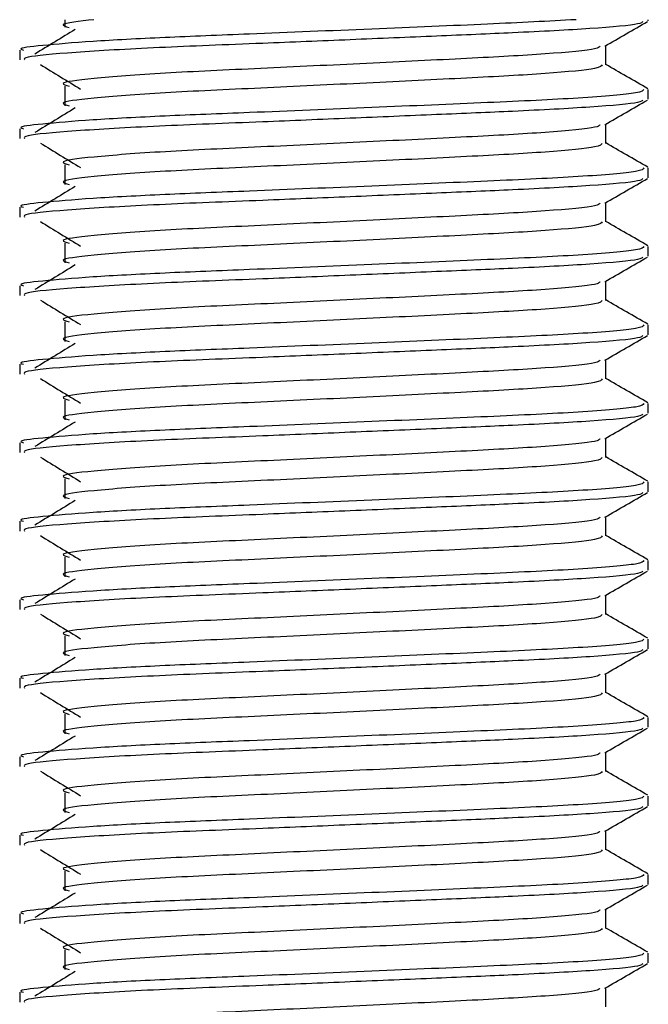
# Model space of a CAD drawing. Header units: millimetres. Extents: x 0 to 420, y 0 to 297.
# Tile 11 of 79: x 96.527 to 97.327, y 197.727 to 198.981. Entities that reach past the tile are written whole.
import ezdxf

# ---------------------------------------------------------------- set-up
doc = ezdxf.new("R2010")
doc.units = ezdxf.units.MM

msp = doc.modelspace()

# ---------------------------------------------------------------- linework, layer by layer
at = {"color": 7, "linetype": 'Continuous', "lineweight": 25}
for p, q in [((96.5841, 198.9807), (96.5841, 198.97097)), ((97.32652, 198.97935), (97.32652, 198.9807)), ((97.2724, 198.9232), (97.2724, 198.94758)), ((96.52652, 198.94185), (96.52652, 198.92937)), ((96.5841, 198.89597), (96.5841, 198.87097)), ((97.32652, 198.87935), (97.32652, 198.89184)), ((97.2724, 198.8232), (97.2724, 198.84758)), ((96.52652, 198.84185), (96.52652, 198.82937)), ((96.5841, 198.79597), (96.5841, 198.77097)), ((97.32652, 198.77935), (97.32652, 198.79184)), ((97.2724, 198.7232), (97.2724, 198.74758)), ((96.52652, 198.74185), (96.52652, 198.72937)), ((96.5841, 198.69597), (96.5841, 198.67097)), ((97.32652, 198.67935), (97.32652, 198.69184)), ((97.2724, 198.6232), (97.2724, 198.64758)), ((96.52652, 198.64185), (96.52652, 198.62937)), ((96.5841, 198.59597), (96.5841, 198.57097)), ((97.32652, 198.57935), (97.32652, 198.59184)), ((97.2724, 198.5232), (97.2724, 198.54758)), ((96.52652, 198.54185), (96.52652, 198.52937)), ((96.5841, 198.49597), (96.5841, 198.47097)), ((97.32652, 198.47935), (97.32652, 198.49184)), ((97.2724, 198.4232), (97.2724, 198.44758)), ((96.52652, 198.44185), (96.52652, 198.42937)), ((96.5841, 198.39597), (96.5841, 198.37097)), ((97.32652, 198.37935), (97.32652, 198.39184)), ((97.2724, 198.3232), (97.2724, 198.34758)), ((96.52652, 198.34185), (96.52652, 198.32937)), ((96.5841, 198.29597), (96.5841, 198.27097)), ((97.32652, 198.27935), (97.32652, 198.29184)), ((97.2724, 198.2232), (97.2724, 198.24758)), ((96.52652, 198.24185), (96.52652, 198.22937)), ((96.5841, 198.19597), (96.5841, 198.17097)), ((97.32652, 198.17935), (97.32652, 198.19184)), ((97.2724, 198.1232), (97.2724, 198.14758)), ((96.52652, 198.14185), (96.52652, 198.12937)), ((96.5841, 198.09597), (96.5841, 198.07097)), ((97.32652, 198.07935), (97.32652, 198.09184)), ((97.2724, 198.0232), (97.2724, 198.04758)), ((96.52652, 198.04185), (96.52652, 198.02937)), ((96.5841, 197.99597), (96.5841, 197.97097)), ((97.32652, 197.97935), (97.32652, 197.99184)), ((97.2724, 197.9232), (97.2724, 197.94758)), ((96.52652, 197.94185), (96.52652, 197.92937)), ((96.5841, 197.89597), (96.5841, 197.87097)), ((97.32652, 197.87935), (97.32652, 197.89184)), ((97.2724, 197.8232), (97.2724, 197.84758)), ((96.52652, 197.84185), (96.52652, 197.82937)), ((96.5841, 197.79597), (96.5841, 197.77097)), ((97.32652, 197.77935), (97.32652, 197.79184)), ((97.2724, 197.7232), (97.2724, 197.74758)), ((96.52652, 197.74185), (96.52652, 197.72937))]:
    msp.add_line(p, q, dxfattribs=at)
for points, knots in [([(97.23462, 198.9807), (97.19918, 198.97884), (97.12651, 198.97502), (96.97487, 198.9688), (96.82922, 198.96268), (96.70716, 198.95797), (96.61397, 198.95299), (96.55299, 198.94778), (96.52322, 198.94433), (96.52983, 198.9423), (96.53131, 198.94185)], [0, 0, 0, 0, 0.151156, 0.3099357, 0.4697338, 0.590512, 0.7155604, 0.8422678, 0.9647588, 1, 1, 1, 1]), ([(97.31959, 198.97826), (97.31871, 198.97728), (97.31618, 198.97447), (97.2585, 198.96928), (97.16587, 198.96432), (97.05757, 198.95979), (96.94753, 198.95511), (96.82419, 198.94999), (96.69746, 198.94517), (96.59185, 198.93899), (96.53172, 198.93355), (96.53222, 198.93053), (96.53242, 198.92937)], [0, 0, 0, 0, 0.0620432, 0.1786871, 0.2916937, 0.3803222, 0.4719992, 0.563227, 0.6805383, 0.8021418, 0.9236916, 1, 1, 1, 1]), ([(96.62082, 198.9807), (96.60237, 198.97861), (96.57333, 198.97533), (96.58512, 198.97208), (96.58942, 198.97089)], [0, 0, 0, 0, 0.6356051, 1, 1, 1, 1]), ([(97.27131, 198.94695), (97.28036, 198.95219), (97.29844, 198.96266), (97.31653, 198.97313), (97.32557, 198.97836)], [0, 0, 0, 0, 0.4999356, 1, 1, 1, 1]), ([(96.59702, 198.96824), (96.5885, 198.96302), (96.57145, 198.95259), (96.55444, 198.94215), (96.54594, 198.93693)], [0, 0, 0, 0, 0.49999, 1, 1, 1, 1]), ([(97.26506, 198.94686), (97.26416, 198.94579), (97.26153, 198.94271), (97.20147, 198.93696), (97.09895, 198.93137), (96.96866, 198.92503), (96.83085, 198.91841), (96.70443, 198.91271), (96.61464, 198.90569), (96.57419, 198.90037), (96.58538, 198.89708), (96.58944, 198.89589)], [0, 0, 0, 0, 0.0650447, 0.1881942, 0.3065674, 0.4281959, 0.5506053, 0.6742767, 0.803006, 0.9286727, 1, 1, 1, 1]), ([(96.55284, 198.92357), (96.56137, 198.91835), (96.57842, 198.90791), (96.59543, 198.89747), (96.60393, 198.89225)], [0, 0, 0, 0, 0.5000113, 1, 1, 1, 1]), ([(97.26773, 198.92313), (97.26687, 198.92165), (97.26483, 198.91816), (97.20196, 198.91196), (97.09882, 198.90637), (96.9687, 198.90003), (96.83084, 198.89341), (96.70443, 198.88771), (96.61464, 198.88069), (96.5742, 198.87537), (96.58538, 198.87208), (96.58942, 198.87089)], [0, 0, 0, 0, 0.0882627, 0.20837249, 0.3238239, 0.44245025, 0.56183831, 0.68245711, 0.80800904, 0.93057389, 1, 1, 1, 1]), ([(97.32577, 198.89283), (97.31672, 198.89807), (97.29893, 198.90836), (97.28114, 198.91866), (97.2724, 198.92372)], [0, 0, 0, 0, 0.5083681, 1, 1, 1, 1]), ([(97.32103, 198.89184), (97.32003, 198.89038), (97.31766, 198.8869), (97.24505, 198.88071), (97.12576, 198.87512), (96.97537, 198.86878), (96.82912, 198.86269), (96.70719, 198.85797), (96.61397, 198.85299), (96.553, 198.84778), (96.52322, 198.84433), (96.52983, 198.8423), (96.53131, 198.84185)], [0, 0, 0, 0, 0.09142, 0.216891, 0.337501, 0.4614241, 0.586142, 0.680406, 0.7780028, 0.8768944, 0.9724952, 1, 1, 1, 1]), ([(97.31959, 198.87826), (97.31871, 198.87728), (97.31618, 198.87447), (97.2585, 198.86928), (97.16587, 198.86432), (97.05757, 198.85979), (96.94753, 198.85511), (96.82419, 198.84999), (96.69746, 198.84517), (96.59185, 198.83899), (96.53172, 198.83355), (96.53222, 198.83053), (96.53242, 198.82937)], [0, 0, 0, 0, 0.0620432, 0.1786871, 0.2916937, 0.3803222, 0.4719992, 0.563227, 0.6805383, 0.8021418, 0.9236916, 1, 1, 1, 1]), ([(97.27131, 198.84695), (97.28036, 198.85219), (97.29844, 198.86266), (97.31653, 198.87313), (97.32557, 198.87836)], [0, 0, 0, 0, 0.4999356, 1, 1, 1, 1]), ([(96.59702, 198.86824), (96.5885, 198.86302), (96.57145, 198.85259), (96.55444, 198.84215), (96.54594, 198.83693)], [0, 0, 0, 0, 0.49999, 1, 1, 1, 1]), ([(97.26506, 198.84686), (97.26416, 198.84579), (97.26153, 198.84271), (97.20147, 198.83696), (97.09895, 198.83137), (96.96866, 198.82503), (96.83085, 198.81841), (96.70443, 198.81271), (96.61464, 198.80569), (96.57419, 198.80037), (96.58538, 198.79708), (96.58944, 198.79589)], [0, 0, 0, 0, 0.0650447, 0.1881942, 0.3065674, 0.4281959, 0.5506053, 0.6742767, 0.803006, 0.9286727, 1, 1, 1, 1]), ([(96.55284, 198.82357), (96.56137, 198.81835), (96.57842, 198.80791), (96.59543, 198.79747), (96.60393, 198.79225)], [0, 0, 0, 0, 0.5000113, 1, 1, 1, 1]), ([(97.26773, 198.82313), (97.26687, 198.82165), (97.26483, 198.81816), (97.20196, 198.81196), (97.09882, 198.80637), (96.9687, 198.80003), (96.83084, 198.79341), (96.70443, 198.78771), (96.61464, 198.78069), (96.5742, 198.77537), (96.58538, 198.77208), (96.58942, 198.77089)], [0, 0, 0, 0, 0.0882627, 0.2083725, 0.3238239, 0.4424502, 0.5618383, 0.6824571, 0.808009, 0.9305739, 1, 1, 1, 1]), ([(97.32577, 198.79283), (97.31672, 198.79807), (97.29893, 198.80836), (97.28114, 198.81866), (97.2724, 198.82372)], [0, 0, 0, 0, 0.5083681, 1, 1, 1, 1]), ([(97.32103, 198.79184), (97.32003, 198.79038), (97.31766, 198.7869), (97.24505, 198.78071), (97.12576, 198.77512), (96.97537, 198.76878), (96.82912, 198.76269), (96.70719, 198.75797), (96.61397, 198.75299), (96.553, 198.74778), (96.52322, 198.74433), (96.52983, 198.7423), (96.53131, 198.74185)], [0, 0, 0, 0, 0.09142, 0.216891, 0.337501, 0.4614241, 0.586142, 0.680406, 0.7780028, 0.8768944, 0.9724952, 1, 1, 1, 1]), ([(97.31959, 198.77826), (97.31871, 198.77728), (97.31618, 198.77447), (97.2585, 198.76928), (97.16587, 198.76432), (97.05757, 198.75979), (96.94753, 198.75511), (96.82419, 198.74999), (96.69746, 198.74517), (96.59185, 198.73899), (96.53172, 198.73355), (96.53222, 198.73053), (96.53242, 198.72937)], [0, 0, 0, 0, 0.0620432, 0.1786871, 0.2916937, 0.3803222, 0.4719992, 0.563227, 0.6805383, 0.8021418, 0.9236916, 1, 1, 1, 1]), ([(97.27131, 198.74695), (97.28036, 198.75219), (97.29844, 198.76266), (97.31653, 198.77313), (97.32557, 198.77836)], [0, 0, 0, 0, 0.4999356, 1, 1, 1, 1]), ([(96.59702, 198.76824), (96.5885, 198.76302), (96.57145, 198.75259), (96.55444, 198.74215), (96.54594, 198.73693)], [0, 0, 0, 0, 0.49999, 1, 1, 1, 1]), ([(97.26506, 198.74686), (97.26416, 198.74579), (97.26153, 198.74271), (97.20147, 198.73696), (97.09895, 198.73137), (96.96866, 198.72503), (96.83085, 198.71841), (96.70443, 198.71271), (96.61464, 198.70569), (96.57419, 198.70037), (96.58538, 198.69708), (96.58944, 198.69589)], [0, 0, 0, 0, 0.0650447, 0.1881942, 0.3065674, 0.4281959, 0.5506053, 0.6742767, 0.803006, 0.9286727, 1, 1, 1, 1]), ([(96.55284, 198.72357), (96.56137, 198.71835), (96.57842, 198.70791), (96.59543, 198.69747), (96.60393, 198.69225)], [0, 0, 0, 0, 0.50001135, 1, 1, 1, 1]), ([(97.26773, 198.72313), (97.26687, 198.72165), (97.26483, 198.71816), (97.20196, 198.71196), (97.09882, 198.70637), (96.9687, 198.70003), (96.83084, 198.69341), (96.70443, 198.68771), (96.61464, 198.68069), (96.5742, 198.67537), (96.58538, 198.67208), (96.58942, 198.67089)], [0, 0, 0, 0, 0.0882627, 0.2083725, 0.3238239, 0.4424502, 0.5618383, 0.6824571, 0.808009, 0.9305739, 1, 1, 1, 1]), ([(97.32577, 198.69283), (97.31672, 198.69807), (97.29893, 198.70836), (97.28114, 198.71866), (97.2724, 198.72372)], [0, 0, 0, 0, 0.5083681, 1, 1, 1, 1]), ([(97.32103, 198.69184), (97.32003, 198.69038), (97.31766, 198.6869), (97.24505, 198.68071), (97.12576, 198.67512), (96.97537, 198.66878), (96.82912, 198.66269), (96.70719, 198.65797), (96.61397, 198.65299), (96.553, 198.64778), (96.52322, 198.64433), (96.52983, 198.6423), (96.53131, 198.64185)], [0, 0, 0, 0, 0.09141999, 0.21689098, 0.33750096, 0.46142407, 0.58614199, 0.68040603, 0.7780028, 0.87689441, 0.97249523, 1, 1, 1, 1]), ([(97.31959, 198.67826), (97.31871, 198.67728), (97.31618, 198.67447), (97.2585, 198.66928), (97.16587, 198.66432), (97.05757, 198.65979), (96.94753, 198.65511), (96.82419, 198.64999), (96.69746, 198.64517), (96.59185, 198.63899), (96.53172, 198.63355), (96.53222, 198.63053), (96.53242, 198.62937)], [0, 0, 0, 0, 0.0620432, 0.1786871, 0.2916937, 0.3803222, 0.4719992, 0.563227, 0.6805383, 0.8021418, 0.9236916, 1, 1, 1, 1]), ([(97.27131, 198.64695), (97.28036, 198.65219), (97.29844, 198.66266), (97.31653, 198.67313), (97.32557, 198.67836)], [0, 0, 0, 0, 0.4999356, 1, 1, 1, 1]), ([(96.59702, 198.66824), (96.5885, 198.66302), (96.57145, 198.65259), (96.55444, 198.64215), (96.54594, 198.63693)], [0, 0, 0, 0, 0.49999, 1, 1, 1, 1]), ([(97.26506, 198.64686), (97.26416, 198.64579), (97.26153, 198.64271), (97.20147, 198.63696), (97.09895, 198.63137), (96.96866, 198.62503), (96.83085, 198.61841), (96.70443, 198.61271), (96.61464, 198.60569), (96.57419, 198.60037), (96.58538, 198.59708), (96.58944, 198.59589)], [0, 0, 0, 0, 0.0650447, 0.1881942, 0.3065674, 0.4281959, 0.5506053, 0.6742767, 0.803006, 0.9286727, 1, 1, 1, 1]), ([(96.55284, 198.62357), (96.56137, 198.61835), (96.57842, 198.60791), (96.59543, 198.59747), (96.60393, 198.59225)], [0, 0, 0, 0, 0.5000113, 1, 1, 1, 1]), ([(97.26773, 198.62313), (97.26687, 198.62165), (97.26483, 198.61816), (97.20196, 198.61196), (97.09882, 198.60637), (96.9687, 198.60003), (96.83084, 198.59341), (96.70443, 198.58771), (96.61464, 198.58069), (96.5742, 198.57537), (96.58538, 198.57208), (96.58942, 198.57089)], [0, 0, 0, 0, 0.0882627, 0.2083725, 0.3238239, 0.4424502, 0.5618383, 0.6824571, 0.808009, 0.9305739, 1, 1, 1, 1]), ([(97.32577, 198.59283), (97.31672, 198.59807), (97.29893, 198.60836), (97.28114, 198.61866), (97.2724, 198.62372)], [0, 0, 0, 0, 0.5083681, 1, 1, 1, 1]), ([(97.32103, 198.59184), (97.32003, 198.59038), (97.31766, 198.5869), (97.24505, 198.58071), (97.12576, 198.57512), (96.97537, 198.56878), (96.82912, 198.56269), (96.70719, 198.55797), (96.61397, 198.55299), (96.553, 198.54778), (96.52322, 198.54433), (96.52983, 198.5423), (96.53131, 198.54185)], [0, 0, 0, 0, 0.09142, 0.216891, 0.337501, 0.4614241, 0.586142, 0.680406, 0.7780028, 0.8768944, 0.9724952, 1, 1, 1, 1]), ([(97.31959, 198.57826), (97.31871, 198.57728), (97.31618, 198.57447), (97.2585, 198.56928), (97.16587, 198.56432), (97.05757, 198.55979), (96.94753, 198.55511), (96.82419, 198.54999), (96.69746, 198.54517), (96.59185, 198.53899), (96.53172, 198.53355), (96.53222, 198.53053), (96.53242, 198.52937)], [0, 0, 0, 0, 0.0620432, 0.1786871, 0.2916937, 0.3803222, 0.4719992, 0.563227, 0.6805383, 0.8021418, 0.9236916, 1, 1, 1, 1]), ([(97.27131, 198.54695), (97.28036, 198.55219), (97.29844, 198.56266), (97.31653, 198.57313), (97.32557, 198.57836)], [0, 0, 0, 0, 0.49993563, 1, 1, 1, 1]), ([(96.59702, 198.56824), (96.5885, 198.56302), (96.57145, 198.55259), (96.55444, 198.54215), (96.54594, 198.53693)], [0, 0, 0, 0, 0.49999, 1, 1, 1, 1]), ([(97.26506, 198.54686), (97.26416, 198.54579), (97.26153, 198.54271), (97.20147, 198.53696), (97.09895, 198.53137), (96.96866, 198.52503), (96.83085, 198.51841), (96.70443, 198.51271), (96.61464, 198.50569), (96.57419, 198.50037), (96.58538, 198.49708), (96.58944, 198.49589)], [0, 0, 0, 0, 0.0650447, 0.1881942, 0.3065674, 0.4281959, 0.5506053, 0.6742767, 0.803006, 0.9286727, 1, 1, 1, 1]), ([(96.55284, 198.52357), (96.56137, 198.51835), (96.57842, 198.50791), (96.59543, 198.49747), (96.60393, 198.49225)], [0, 0, 0, 0, 0.5000113, 1, 1, 1, 1]), ([(97.26773, 198.52313), (97.26687, 198.52165), (97.26483, 198.51816), (97.20196, 198.51196), (97.09882, 198.50637), (96.9687, 198.50003), (96.83084, 198.49341), (96.70443, 198.48771), (96.61464, 198.48069), (96.5742, 198.47537), (96.58538, 198.47208), (96.58942, 198.47089)], [0, 0, 0, 0, 0.0882627, 0.2083725, 0.3238239, 0.4424502, 0.5618383, 0.6824571, 0.808009, 0.9305739, 1, 1, 1, 1]), ([(97.32577, 198.49283), (97.31672, 198.49807), (97.29893, 198.50836), (97.28114, 198.51866), (97.2724, 198.52372)], [0, 0, 0, 0, 0.5083681, 1, 1, 1, 1]), ([(97.32103, 198.49184), (97.32003, 198.49038), (97.31766, 198.4869), (97.24505, 198.48071), (97.12576, 198.47512), (96.97537, 198.46878), (96.82912, 198.46269), (96.70719, 198.45797), (96.61397, 198.45299), (96.553, 198.44778), (96.52322, 198.44433), (96.52983, 198.4423), (96.53131, 198.44185)], [0, 0, 0, 0, 0.09141999, 0.21689098, 0.33750096, 0.46142407, 0.58614199, 0.68040603, 0.7780028, 0.87689441, 0.97249523, 1, 1, 1, 1]), ([(97.31959, 198.47826), (97.31871, 198.47728), (97.31618, 198.47447), (97.2585, 198.46928), (97.16587, 198.46432), (97.05757, 198.45979), (96.94753, 198.45511), (96.82419, 198.44999), (96.69746, 198.44517), (96.59185, 198.43899), (96.53172, 198.43355), (96.53222, 198.43053), (96.53242, 198.42937)], [0, 0, 0, 0, 0.0620432, 0.1786871, 0.2916937, 0.3803222, 0.4719992, 0.563227, 0.6805383, 0.8021418, 0.9236916, 1, 1, 1, 1]), ([(97.27131, 198.44695), (97.28036, 198.45219), (97.29844, 198.46266), (97.31653, 198.47313), (97.32557, 198.47836)], [0, 0, 0, 0, 0.4999356, 1, 1, 1, 1]), ([(96.59702, 198.46824), (96.5885, 198.46302), (96.57145, 198.45259), (96.55444, 198.44215), (96.54594, 198.43693)], [0, 0, 0, 0, 0.49999, 1, 1, 1, 1]), ([(97.26506, 198.44686), (97.26416, 198.44579), (97.26153, 198.44271), (97.20147, 198.43696), (97.09895, 198.43137), (96.96866, 198.42503), (96.83085, 198.41841), (96.70443, 198.41271), (96.61464, 198.40569), (96.57419, 198.40037), (96.58538, 198.39708), (96.58944, 198.39589)], [0, 0, 0, 0, 0.0650447, 0.1881942, 0.3065674, 0.4281959, 0.5506053, 0.6742767, 0.803006, 0.9286727, 1, 1, 1, 1]), ([(96.55284, 198.42357), (96.56137, 198.41835), (96.57842, 198.40791), (96.59543, 198.39747), (96.60393, 198.39225)], [0, 0, 0, 0, 0.50001135, 1, 1, 1, 1]), ([(97.26773, 198.42313), (97.26687, 198.42165), (97.26483, 198.41816), (97.20196, 198.41196), (97.09882, 198.40637), (96.9687, 198.40003), (96.83084, 198.39341), (96.70443, 198.38771), (96.61464, 198.38069), (96.5742, 198.37537), (96.58538, 198.37208), (96.58942, 198.37089)], [0, 0, 0, 0, 0.0882627, 0.20837249, 0.3238239, 0.44245025, 0.56183831, 0.68245711, 0.80800904, 0.93057389, 1, 1, 1, 1]), ([(97.32577, 198.39283), (97.31672, 198.39807), (97.29893, 198.40836), (97.28114, 198.41866), (97.2724, 198.42372)], [0, 0, 0, 0, 0.5083681, 1, 1, 1, 1]), ([(97.32103, 198.39184), (97.32003, 198.39038), (97.31766, 198.3869), (97.24505, 198.38071), (97.12576, 198.37512), (96.97537, 198.36878), (96.82912, 198.36269), (96.70719, 198.35797), (96.61397, 198.35299), (96.553, 198.34778), (96.52322, 198.34433), (96.52983, 198.3423), (96.53131, 198.34185)], [0, 0, 0, 0, 0.09141999, 0.21689098, 0.33750096, 0.46142407, 0.58614199, 0.68040603, 0.7780028, 0.87689441, 0.97249523, 1, 1, 1, 1]), ([(97.31959, 198.37826), (97.31871, 198.37728), (97.31618, 198.37447), (97.2585, 198.36928), (97.16587, 198.36432), (97.05757, 198.35979), (96.94753, 198.35511), (96.82419, 198.34999), (96.69746, 198.34517), (96.59185, 198.33899), (96.53172, 198.33355), (96.53222, 198.33053), (96.53242, 198.32937)], [0, 0, 0, 0, 0.0620432, 0.1786871, 0.2916937, 0.3803222, 0.4719992, 0.563227, 0.6805383, 0.8021418, 0.9236916, 1, 1, 1, 1]), ([(97.27131, 198.34695), (97.28036, 198.35219), (97.29844, 198.36266), (97.31653, 198.37313), (97.32557, 198.37836)], [0, 0, 0, 0, 0.49993563, 1, 1, 1, 1]), ([(96.59702, 198.36824), (96.5885, 198.36302), (96.57145, 198.35259), (96.55444, 198.34215), (96.54594, 198.33693)], [0, 0, 0, 0, 0.49998997, 1, 1, 1, 1]), ([(97.26506, 198.34686), (97.26416, 198.34579), (97.26153, 198.34271), (97.20147, 198.33696), (97.09895, 198.33137), (96.96866, 198.32503), (96.83085, 198.31841), (96.70443, 198.31271), (96.61464, 198.30569), (96.57419, 198.30037), (96.58538, 198.29708), (96.58944, 198.29589)], [0, 0, 0, 0, 0.0650447, 0.1881942, 0.3065674, 0.4281959, 0.5506053, 0.6742767, 0.803006, 0.9286727, 1, 1, 1, 1]), ([(96.55284, 198.32357), (96.56137, 198.31835), (96.57842, 198.30791), (96.59543, 198.29747), (96.60393, 198.29225)], [0, 0, 0, 0, 0.5000113, 1, 1, 1, 1]), ([(97.26773, 198.32313), (97.26687, 198.32165), (97.26483, 198.31816), (97.20196, 198.31196), (97.09882, 198.30637), (96.9687, 198.30003), (96.83084, 198.29341), (96.70443, 198.28771), (96.61464, 198.28069), (96.5742, 198.27537), (96.58538, 198.27208), (96.58942, 198.27089)], [0, 0, 0, 0, 0.0882627, 0.2083725, 0.3238239, 0.4424502, 0.5618383, 0.6824571, 0.808009, 0.9305739, 1, 1, 1, 1]), ([(97.32577, 198.29283), (97.31672, 198.29807), (97.29893, 198.30836), (97.28114, 198.31866), (97.2724, 198.32372)], [0, 0, 0, 0, 0.5083681, 1, 1, 1, 1]), ([(97.32103, 198.29184), (97.32003, 198.29038), (97.31766, 198.2869), (97.24505, 198.28071), (97.12576, 198.27512), (96.97537, 198.26878), (96.82912, 198.26269), (96.70719, 198.25797), (96.61397, 198.25299), (96.553, 198.24778), (96.52322, 198.24433), (96.52983, 198.2423), (96.53131, 198.24185)], [0, 0, 0, 0, 0.09141999, 0.21689098, 0.33750096, 0.46142407, 0.58614199, 0.68040603, 0.7780028, 0.87689441, 0.97249523, 1, 1, 1, 1]), ([(97.31959, 198.27826), (97.31871, 198.27728), (97.31618, 198.27447), (97.2585, 198.26928), (97.16587, 198.26432), (97.05757, 198.25979), (96.94753, 198.25511), (96.82419, 198.24999), (96.69746, 198.24517), (96.59185, 198.23899), (96.53172, 198.23355), (96.53222, 198.23053), (96.53242, 198.22937)], [0, 0, 0, 0, 0.0620432, 0.1786871, 0.2916937, 0.3803222, 0.4719992, 0.563227, 0.6805383, 0.8021418, 0.9236916, 1, 1, 1, 1]), ([(97.27131, 198.24695), (97.28036, 198.25219), (97.29844, 198.26266), (97.31653, 198.27313), (97.32557, 198.27836)], [0, 0, 0, 0, 0.4999356, 1, 1, 1, 1]), ([(96.59702, 198.26824), (96.5885, 198.26302), (96.57145, 198.25259), (96.55444, 198.24215), (96.54594, 198.23693)], [0, 0, 0, 0, 0.49999, 1, 1, 1, 1]), ([(97.26506, 198.24686), (97.26416, 198.24579), (97.26153, 198.24271), (97.20147, 198.23696), (97.09895, 198.23137), (96.96866, 198.22503), (96.83085, 198.21841), (96.70443, 198.21271), (96.61464, 198.20569), (96.57419, 198.20037), (96.58538, 198.19708), (96.58944, 198.19589)], [0, 0, 0, 0, 0.0650447, 0.1881942, 0.3065674, 0.4281959, 0.5506053, 0.6742767, 0.803006, 0.9286727, 1, 1, 1, 1]), ([(96.55284, 198.22357), (96.56137, 198.21835), (96.57842, 198.20791), (96.59543, 198.19747), (96.60393, 198.19225)], [0, 0, 0, 0, 0.5000113, 1, 1, 1, 1]), ([(97.26773, 198.22313), (97.26687, 198.22165), (97.26483, 198.21816), (97.20196, 198.21196), (97.09882, 198.20637), (96.9687, 198.20003), (96.83084, 198.19341), (96.70443, 198.18771), (96.61464, 198.18069), (96.5742, 198.17537), (96.58538, 198.17208), (96.58942, 198.17089)], [0, 0, 0, 0, 0.0882627, 0.20837249, 0.3238239, 0.44245025, 0.56183831, 0.68245711, 0.80800904, 0.93057389, 1, 1, 1, 1]), ([(97.32577, 198.19283), (97.31672, 198.19807), (97.29893, 198.20836), (97.28114, 198.21866), (97.2724, 198.22372)], [0, 0, 0, 0, 0.5083681, 1, 1, 1, 1]), ([(97.32103, 198.19184), (97.32003, 198.19038), (97.31766, 198.1869), (97.24505, 198.18071), (97.12576, 198.17512), (96.97537, 198.16878), (96.82912, 198.16269), (96.70719, 198.15797), (96.61397, 198.15299), (96.553, 198.14778), (96.52322, 198.14433), (96.52983, 198.1423), (96.53131, 198.14185)], [0, 0, 0, 0, 0.09142, 0.216891, 0.337501, 0.4614241, 0.586142, 0.680406, 0.7780028, 0.8768944, 0.9724952, 1, 1, 1, 1]), ([(97.31959, 198.17826), (97.31871, 198.17728), (97.31618, 198.17447), (97.2585, 198.16928), (97.16587, 198.16432), (97.05757, 198.15979), (96.94753, 198.15511), (96.82419, 198.14999), (96.69746, 198.14517), (96.59185, 198.13899), (96.53172, 198.13355), (96.53222, 198.13053), (96.53242, 198.12937)], [0, 0, 0, 0, 0.0620432, 0.1786871, 0.2916937, 0.3803222, 0.4719992, 0.563227, 0.6805383, 0.8021418, 0.9236916, 1, 1, 1, 1]), ([(97.27131, 198.14695), (97.28036, 198.15219), (97.29844, 198.16266), (97.31653, 198.17313), (97.32557, 198.17836)], [0, 0, 0, 0, 0.4999356, 1, 1, 1, 1]), ([(96.59702, 198.16824), (96.5885, 198.16302), (96.57145, 198.15259), (96.55444, 198.14215), (96.54594, 198.13693)], [0, 0, 0, 0, 0.49999, 1, 1, 1, 1]), ([(97.26506, 198.14686), (97.26416, 198.14579), (97.26153, 198.14271), (97.20147, 198.13696), (97.09895, 198.13137), (96.96866, 198.12503), (96.83085, 198.11841), (96.70443, 198.11271), (96.61464, 198.10569), (96.57419, 198.10037), (96.58538, 198.09708), (96.58944, 198.09589)], [0, 0, 0, 0, 0.0650447, 0.18819417, 0.30656738, 0.42819586, 0.55060535, 0.6742767, 0.80300604, 0.92867271, 1, 1, 1, 1]), ([(96.55284, 198.12357), (96.56137, 198.11835), (96.57842, 198.10791), (96.59543, 198.09747), (96.60393, 198.09225)], [0, 0, 0, 0, 0.5000113, 1, 1, 1, 1]), ([(97.26773, 198.12313), (97.26687, 198.12165), (97.26483, 198.11816), (97.20196, 198.11196), (97.09882, 198.10637), (96.9687, 198.10003), (96.83084, 198.09341), (96.70443, 198.08771), (96.61464, 198.08069), (96.5742, 198.07537), (96.58538, 198.07208), (96.58942, 198.07089)], [0, 0, 0, 0, 0.0882627, 0.2083725, 0.3238239, 0.4424502, 0.5618383, 0.6824571, 0.808009, 0.9305739, 1, 1, 1, 1]), ([(97.32577, 198.09283), (97.31672, 198.09807), (97.29893, 198.10836), (97.28114, 198.11866), (97.2724, 198.12372)], [0, 0, 0, 0, 0.5083681, 1, 1, 1, 1]), ([(97.32103, 198.09184), (97.32003, 198.09038), (97.31766, 198.0869), (97.24505, 198.08071), (97.12576, 198.07512), (96.97537, 198.06878), (96.82912, 198.06269), (96.70719, 198.05797), (96.61397, 198.05299), (96.553, 198.04778), (96.52322, 198.04433), (96.52983, 198.0423), (96.53131, 198.04185)], [0, 0, 0, 0, 0.09142, 0.216891, 0.337501, 0.4614241, 0.586142, 0.680406, 0.7780028, 0.8768944, 0.9724952, 1, 1, 1, 1]), ([(97.31959, 198.07826), (97.31871, 198.07728), (97.31618, 198.07447), (97.2585, 198.06928), (97.16587, 198.06432), (97.05757, 198.05979), (96.94753, 198.05511), (96.82419, 198.04999), (96.69746, 198.04517), (96.59185, 198.03899), (96.53172, 198.03355), (96.53222, 198.03053), (96.53242, 198.02937)], [0, 0, 0, 0, 0.0620432, 0.1786871, 0.2916937, 0.3803222, 0.4719992, 0.563227, 0.6805383, 0.8021418, 0.9236916, 1, 1, 1, 1]), ([(97.27131, 198.04695), (97.28036, 198.05219), (97.29844, 198.06266), (97.31653, 198.07313), (97.32557, 198.07836)], [0, 0, 0, 0, 0.4999356, 1, 1, 1, 1]), ([(96.59702, 198.06824), (96.5885, 198.06302), (96.57145, 198.05259), (96.55444, 198.04215), (96.54594, 198.03693)], [0, 0, 0, 0, 0.49999, 1, 1, 1, 1]), ([(97.26506, 198.04686), (97.26416, 198.04579), (97.26153, 198.04271), (97.20147, 198.03696), (97.09895, 198.03137), (96.96866, 198.02503), (96.83085, 198.01841), (96.70443, 198.01271), (96.61464, 198.00569), (96.57419, 198.00037), (96.58538, 197.99708), (96.58944, 197.99589)], [0, 0, 0, 0, 0.0650447, 0.18819417, 0.30656738, 0.42819586, 0.55060535, 0.6742767, 0.80300604, 0.92867271, 1, 1, 1, 1]), ([(96.55284, 198.02357), (96.56137, 198.01835), (96.57842, 198.00791), (96.59543, 197.99747), (96.60393, 197.99225)], [0, 0, 0, 0, 0.5000113, 1, 1, 1, 1]), ([(97.26773, 198.02313), (97.26687, 198.02165), (97.26483, 198.01816), (97.20196, 198.01196), (97.09882, 198.00637), (96.9687, 198.00003), (96.83084, 197.99341), (96.70443, 197.98771), (96.61464, 197.98069), (96.5742, 197.97537), (96.58538, 197.97208), (96.58942, 197.97089)], [0, 0, 0, 0, 0.0882627, 0.2083725, 0.3238239, 0.4424502, 0.5618383, 0.6824571, 0.808009, 0.9305739, 1, 1, 1, 1]), ([(97.32577, 197.99283), (97.31672, 197.99807), (97.29893, 198.00836), (97.28114, 198.01866), (97.2724, 198.02372)], [0, 0, 0, 0, 0.5083681, 1, 1, 1, 1]), ([(97.32103, 197.99184), (97.32003, 197.99038), (97.31766, 197.9869), (97.24505, 197.98071), (97.12576, 197.97512), (96.97537, 197.96878), (96.82912, 197.96269), (96.70719, 197.95797), (96.61397, 197.95299), (96.553, 197.94778), (96.52322, 197.94433), (96.52983, 197.9423), (96.53131, 197.94185)], [0, 0, 0, 0, 0.09142, 0.216891, 0.337501, 0.4614241, 0.586142, 0.680406, 0.7780028, 0.8768944, 0.9724952, 1, 1, 1, 1]), ([(97.31959, 197.97826), (97.31871, 197.97728), (97.31618, 197.97447), (97.2585, 197.96928), (97.16587, 197.96432), (97.05757, 197.95979), (96.94753, 197.95511), (96.82419, 197.94999), (96.69746, 197.94517), (96.59185, 197.93899), (96.53172, 197.93355), (96.53222, 197.93053), (96.53242, 197.92937)], [0, 0, 0, 0, 0.0620432, 0.1786871, 0.2916937, 0.3803222, 0.4719992, 0.563227, 0.6805383, 0.8021418, 0.9236916, 1, 1, 1, 1]), ([(97.27131, 197.94695), (97.28036, 197.95219), (97.29844, 197.96266), (97.31653, 197.97313), (97.32557, 197.97836)], [0, 0, 0, 0, 0.4999356, 1, 1, 1, 1]), ([(96.59702, 197.96824), (96.5885, 197.96302), (96.57145, 197.95259), (96.55444, 197.94215), (96.54594, 197.93693)], [0, 0, 0, 0, 0.49999, 1, 1, 1, 1]), ([(97.26506, 197.94686), (97.26416, 197.94579), (97.26153, 197.94271), (97.20147, 197.93696), (97.09895, 197.93137), (96.96866, 197.92503), (96.83085, 197.91841), (96.70443, 197.91271), (96.61464, 197.90569), (96.57419, 197.90037), (96.58538, 197.89708), (96.58944, 197.89589)], [0, 0, 0, 0, 0.0650447, 0.18819417, 0.30656738, 0.42819586, 0.55060535, 0.6742767, 0.80300604, 0.92867271, 1, 1, 1, 1]), ([(96.55284, 197.92357), (96.56137, 197.91835), (96.57842, 197.90791), (96.59543, 197.89747), (96.60393, 197.89225)], [0, 0, 0, 0, 0.5000113, 1, 1, 1, 1]), ([(97.26773, 197.92313), (97.26687, 197.92165), (97.26483, 197.91816), (97.20196, 197.91196), (97.09882, 197.90637), (96.9687, 197.90003), (96.83084, 197.89341), (96.70443, 197.88771), (96.61464, 197.88069), (96.5742, 197.87537), (96.58538, 197.87208), (96.58942, 197.87089)], [0, 0, 0, 0, 0.0882627, 0.2083725, 0.3238239, 0.4424502, 0.5618383, 0.6824571, 0.808009, 0.9305739, 1, 1, 1, 1]), ([(97.32577, 197.89283), (97.31672, 197.89807), (97.29893, 197.90836), (97.28114, 197.91866), (97.2724, 197.92372)], [0, 0, 0, 0, 0.5083681, 1, 1, 1, 1]), ([(97.32103, 197.89184), (97.32003, 197.89038), (97.31766, 197.8869), (97.24505, 197.88071), (97.12576, 197.87512), (96.97537, 197.86878), (96.82912, 197.86269), (96.70719, 197.85797), (96.61397, 197.85299), (96.553, 197.84778), (96.52322, 197.84433), (96.52983, 197.8423), (96.53131, 197.84185)], [0, 0, 0, 0, 0.09142, 0.216891, 0.337501, 0.4614241, 0.586142, 0.680406, 0.7780028, 0.8768944, 0.9724952, 1, 1, 1, 1]), ([(97.31959, 197.87826), (97.31871, 197.87728), (97.31618, 197.87447), (97.2585, 197.86928), (97.16587, 197.86432), (97.05757, 197.85979), (96.94753, 197.85511), (96.82419, 197.84999), (96.69746, 197.84517), (96.59185, 197.83899), (96.53172, 197.83355), (96.53222, 197.83053), (96.53242, 197.82937)], [0, 0, 0, 0, 0.0620432, 0.1786871, 0.2916937, 0.3803222, 0.4719992, 0.563227, 0.6805383, 0.8021418, 0.9236916, 1, 1, 1, 1]), ([(97.27131, 197.84695), (97.28036, 197.85219), (97.29844, 197.86266), (97.31653, 197.87313), (97.32557, 197.87836)], [0, 0, 0, 0, 0.4999356, 1, 1, 1, 1]), ([(96.59702, 197.86824), (96.5885, 197.86302), (96.57145, 197.85259), (96.55444, 197.84215), (96.54594, 197.83693)], [0, 0, 0, 0, 0.49999, 1, 1, 1, 1]), ([(97.26506, 197.84686), (97.26416, 197.84579), (97.26153, 197.84271), (97.20147, 197.83696), (97.09895, 197.83137), (96.96866, 197.82503), (96.83085, 197.81841), (96.70443, 197.81271), (96.61464, 197.80569), (96.57419, 197.80037), (96.58538, 197.79708), (96.58944, 197.79589)], [0, 0, 0, 0, 0.0650447, 0.18819417, 0.30656738, 0.42819586, 0.55060535, 0.6742767, 0.80300604, 0.92867271, 1, 1, 1, 1]), ([(96.55284, 197.82357), (96.56137, 197.81835), (96.57842, 197.80791), (96.59543, 197.79747), (96.60393, 197.79225)], [0, 0, 0, 0, 0.5000113, 1, 1, 1, 1]), ([(97.26773, 197.82313), (97.26687, 197.82165), (97.26483, 197.81816), (97.20196, 197.81196), (97.09882, 197.80637), (96.9687, 197.80003), (96.83084, 197.79341), (96.70443, 197.78771), (96.61464, 197.78069), (96.5742, 197.77537), (96.58538, 197.77208), (96.58942, 197.77089)], [0, 0, 0, 0, 0.0882627, 0.2083725, 0.3238239, 0.4424502, 0.5618383, 0.6824571, 0.808009, 0.9305739, 1, 1, 1, 1]), ([(97.32577, 197.79283), (97.31672, 197.79807), (97.29893, 197.80836), (97.28114, 197.81866), (97.2724, 197.82372)], [0, 0, 0, 0, 0.5083681, 1, 1, 1, 1]), ([(97.32103, 197.79184), (97.32003, 197.79038), (97.31766, 197.7869), (97.24505, 197.78071), (97.12576, 197.77512), (96.97537, 197.76878), (96.82912, 197.76269), (96.70719, 197.75797), (96.61397, 197.75299), (96.553, 197.74778), (96.52322, 197.74433), (96.52983, 197.7423), (96.53131, 197.74185)], [0, 0, 0, 0, 0.09142, 0.216891, 0.337501, 0.4614241, 0.586142, 0.680406, 0.7780028, 0.8768944, 0.9724952, 1, 1, 1, 1]), ([(97.31959, 197.77826), (97.31871, 197.77728), (97.31618, 197.77447), (97.2585, 197.76928), (97.16587, 197.76432), (97.05757, 197.75979), (96.94753, 197.75511), (96.82419, 197.74999), (96.69746, 197.74517), (96.59185, 197.73899), (96.53172, 197.73355), (96.53222, 197.73053), (96.53242, 197.72937)], [0, 0, 0, 0, 0.0620432, 0.1786871, 0.2916937, 0.3803222, 0.4719992, 0.563227, 0.6805383, 0.8021418, 0.9236916, 1, 1, 1, 1]), ([(97.27131, 197.74695), (97.28036, 197.75219), (97.29844, 197.76266), (97.31653, 197.77313), (97.32557, 197.77836)], [0, 0, 0, 0, 0.4999356, 1, 1, 1, 1]), ([(96.59702, 197.76824), (96.5885, 197.76302), (96.57145, 197.75259), (96.55444, 197.74215), (96.54594, 197.73693)], [0, 0, 0, 0, 0.49999, 1, 1, 1, 1]), ([(97.26506, 197.74686), (97.26416, 197.74579), (97.26153, 197.74271), (97.20147, 197.73696), (97.09895, 197.73137), (96.96866, 197.72503), (96.83085, 197.71841), (96.70443, 197.71271), (96.61464, 197.70569), (96.57419, 197.70037), (96.58538, 197.69708), (96.58944, 197.69589)], [0, 0, 0, 0, 0.0650447, 0.18819417, 0.30656738, 0.42819586, 0.55060535, 0.6742767, 0.80300604, 0.92867271, 1, 1, 1, 1])]:
    msp.add_open_spline(points, degree=3, knots=knots, dxfattribs=at)

doc.saveas('drawing.dxf')
